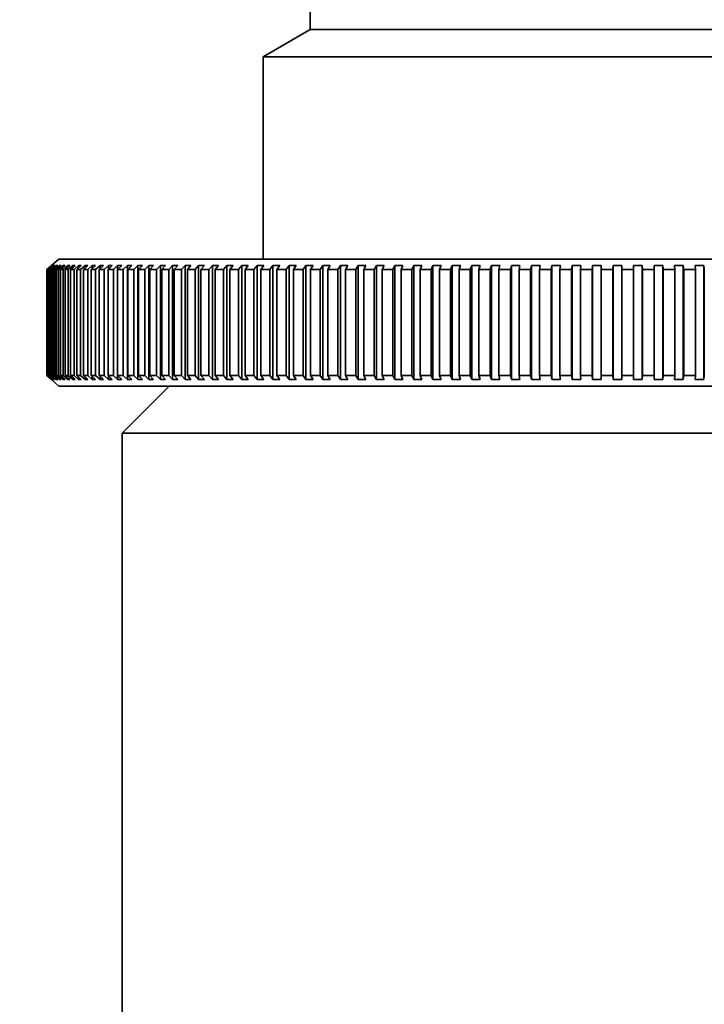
# Model space of a CAD drawing. Header units: millimetres. Extents: x 0 to 864, y 0 to 559.
# Tile 72 of 83: x 658.54 to 662.18, y 216.74 to 221.97. Entities that reach past the tile are written whole.
import ezdxf

# ---------------------------------------------------------------- set-up
doc = ezdxf.new("R2010")
doc.units = ezdxf.units.MM
doc.header["$PDSIZE"] = -1
doc.styles.add('SLDTEXTSTYLE4', font='GOTHIC.TTF', dxfattribs={"width": 0.605})
doc.dimstyles.new('SLDDIMSTYLE3', dxfattribs={"dimtxt": 6.35, "dimasz": 4.572, "dimexe": 0, "dimexo": 0.0625, "dimgap": 1.5875, "dimtad": 0, "dimtih": 1, "dimtoh": 1, "dimlfac": 4, "dimrnd": 1e-09, "dimzin": 4, "dimdsep": 46, "dimtxsty": 'SLDTEXTSTYLE4', "dimsah": 1, "dimcen": 0.09, "dimadec": 0, "dimazin": 1, "dimtfac": 1, "dimtofl": 0, "dimtmove": 0, "dimatfit": 3, "dimfxl": 1, "dimfrac": 2, "dimtolj": 1, "dimtzin": 12, "dimarcsym": 0})

# ---------------------------------------------------------------- blocks, each defined once
blk = doc.blocks.new('_D_3')
at = {"color": 0, "linetype": 'Continuous', "lineweight": -2}
for p, q in [((646.7754, 227.2766), (618.1564, 227.2766)), ((618.1564, 222.7046), (618.1564, 212.9745)), ((618.1564, 191.5986), (618.1564, 201.3286)), ((676.0254, 187.0266), (618.1564, 187.0266))]:
    blk.add_line(p, q, dxfattribs=at)
at = {"color": 0}
for points in [[(618.9184, 222.7046), (617.3944, 222.7046), (618.1564, 227.2766)], [(617.3944, 191.5986), (618.9184, 191.5986), (618.1564, 187.0266)]]:
    blk.add_solid(points, dxfattribs=at)
at = {"layer": 'Defpoints', "color": 0}
for p in [(646.8379, 227.2766), (618.1564, 187.0266), (676.0879, 187.0266)]:
    blk.add_point(p, dxfattribs=at)
at = {"color": 0, "lineweight": 18, "insert": (618.1564, 211.387), "char_height": 6.35, "attachment_point": 2, "style": 'SLDTEXTSTYLE4'}
blk.add_mtext('\\A1;(161.00)', dxfattribs=at)

msp = doc.modelspace()

# ---------------------------------------------------------------- linework, layer by layer
at = {"color": 7, "linetype": 'Continuous', "lineweight": 35}
for p, q in [((660.0879, 222.2766), (660.0879, 221.9209)), ((660.0879, 221.9209), (659.8379, 221.7766)), ((661.8379, 221.9209), (660.0879, 221.9209)), ((663.5879, 221.9209), (661.8379, 221.9209)), ((659.8379, 221.7766), (659.8379, 220.7016)), ((661.8379, 221.7766), (659.8379, 221.7766)), ((663.8379, 221.7766), (661.8379, 221.7766)), ((658.7511, 220.7016), (658.7129, 220.6677)), ((658.7511, 220.7016), (664.9246, 220.7016)), ((658.7129, 220.6677), (658.6878, 220.6455)), ((658.6878, 220.6455), (658.6878, 220.0827)), ((658.6887, 220.6455), (658.7138, 220.6677)), ((658.6887, 220.6455), (658.6887, 220.0827)), ((658.7153, 220.6677), (658.6902, 220.6455)), ((658.6902, 220.6455), (658.6902, 220.0827)), ((658.6933, 220.6455), (658.7184, 220.6677)), ((658.6933, 220.6455), (658.6933, 220.0827)), ((658.7215, 220.6677), (658.6965, 220.6455)), ((658.6965, 220.6455), (658.6965, 220.0827)), ((658.7018, 220.6455), (658.7268, 220.6677)), ((658.7018, 220.6455), (658.7018, 220.0827)), ((658.7316, 220.6677), (658.7066, 220.6455)), ((658.7066, 220.6455), (658.7066, 220.0827)), ((658.7153, 220.6677), (658.7138, 220.6677)), ((658.7138, 220.6677), (658.7138, 220.6664)), ((658.714, 220.6455), (658.739, 220.6677)), ((658.714, 220.6455), (658.714, 220.0827)), ((658.7215, 220.6677), (658.7184, 220.6677)), ((658.7184, 220.6677), (658.7184, 220.665)), ((658.7454, 220.6677), (658.7205, 220.6455)), ((658.7205, 220.6455), (658.7205, 220.0827)), ((658.7316, 220.6677), (658.7268, 220.6677)), ((658.7268, 220.6677), (658.7268, 220.6635)), ((658.7301, 220.6455), (658.755, 220.6677)), ((658.7301, 220.6455), (658.7301, 220.0827)), ((658.7629, 220.6677), (658.7382, 220.6455)), ((658.7382, 220.6455), (658.7382, 220.0827)), ((658.7454, 220.6677), (658.739, 220.6677)), ((658.739, 220.6677), (658.739, 220.662)), ((658.75, 220.6455), (658.7747, 220.6677)), ((658.75, 220.6455), (658.75, 220.0827)), ((658.7629, 220.6677), (658.755, 220.6677)), ((658.755, 220.6677), (658.755, 220.6606)), ((658.7842, 220.6677), (658.7597, 220.6455)), ((658.7597, 220.6455), (658.7597, 220.0827)), ((658.7736, 220.6455), (658.7981, 220.6677)), ((658.7736, 220.6455), (658.7736, 220.0827)), ((658.7842, 220.6677), (658.7747, 220.6677)), ((658.7747, 220.6677), (658.7747, 220.6591)), ((658.8093, 220.6677), (658.785, 220.6455)), ((658.785, 220.6455), (658.785, 220.0827)), ((658.8093, 220.6677), (658.7981, 220.6677)), ((658.7981, 220.6677), (658.7981, 220.6575)), ((658.801, 220.6455), (658.8253, 220.6677)), ((658.801, 220.6455), (658.801, 220.0827)), ((658.838, 220.6677), (658.8139, 220.6455)), ((658.8139, 220.6455), (658.8139, 220.0827)), ((658.838, 220.6677), (658.8253, 220.6677)), ((658.8253, 220.6677), (658.8253, 220.656)), ((658.832, 220.6455), (658.8561, 220.6677)), ((658.832, 220.6455), (658.832, 220.0827)), ((658.8704, 220.6677), (658.8466, 220.6455)), ((658.8466, 220.6455), (658.8466, 220.0827)), ((658.8704, 220.6677), (658.8561, 220.6677)), ((658.8561, 220.6677), (658.8561, 220.6544)), ((658.8668, 220.6455), (658.8906, 220.6677)), ((658.8668, 220.6455), (658.8668, 220.0827)), ((658.9064, 220.6677), (658.8829, 220.6455)), ((658.8829, 220.6455), (658.8829, 220.0827)), ((658.9064, 220.6677), (658.8906, 220.6677)), ((658.8906, 220.6677), (658.8906, 220.6528)), ((658.9051, 220.6455), (658.9286, 220.6677)), ((658.9051, 220.6455), (658.9051, 220.0827)), ((658.946, 220.6677), (658.9228, 220.6455)), ((658.9228, 220.6455), (658.9228, 220.0827)), ((658.946, 220.6677), (658.9286, 220.6677)), ((658.9286, 220.6677), (658.9286, 220.6511)), ((658.947, 220.6455), (658.9702, 220.6677)), ((658.947, 220.6455), (658.947, 220.0827)), ((658.9891, 220.6677), (658.9662, 220.6455)), ((658.9662, 220.6455), (658.9662, 220.0827)), ((658.9891, 220.6677), (658.9702, 220.6677)), ((658.9702, 220.6677), (658.9702, 220.6494)), ((658.9925, 220.6455), (659.0153, 220.6677)), ((658.9925, 220.6455), (658.9925, 220.0827)), ((659.0356, 220.6677), (659.0132, 220.6455)), ((659.0132, 220.6455), (659.0132, 220.0827)), ((659.0356, 220.6677), (659.0153, 220.6677)), ((659.0153, 220.6677), (659.0153, 220.6476)), ((659.0414, 220.6455), (659.0638, 220.6677)), ((659.0414, 220.6455), (659.0414, 220.0827)), ((659.0856, 220.6677), (659.0636, 220.6455)), ((659.0636, 220.6455), (659.0636, 220.0827)), ((659.0856, 220.6677), (659.0638, 220.6677)), ((659.0638, 220.6677), (659.0638, 220.6457)), ((659.0937, 220.6455), (659.1157, 220.6677)), ((659.0937, 220.6455), (659.0937, 220.0827)), ((659.1389, 220.6677), (659.1157, 220.6677)), ((659.1157, 220.6677), (659.1157, 220.0605)), ((659.1389, 220.6677), (659.1173, 220.6455)), ((659.1173, 220.6455), (659.1173, 220.0827)), ((659.1494, 220.6455), (659.171, 220.6677)), ((659.1494, 220.6455), (659.1494, 220.0827)), ((659.1955, 220.6677), (659.171, 220.6677)), ((659.171, 220.6677), (659.171, 220.0605)), ((659.1955, 220.6677), (659.1744, 220.6455)), ((659.1744, 220.6455), (659.1744, 220.0827)), ((659.2083, 220.6455), (659.2294, 220.6677)), ((659.2083, 220.6455), (659.2083, 220.0827)), ((659.2554, 220.6677), (659.2294, 220.6677)), ((659.2294, 220.6677), (659.2294, 220.0605)), ((659.2554, 220.6677), (659.2347, 220.6455)), ((659.2347, 220.6455), (659.2347, 220.0827)), ((659.2704, 220.6455), (659.2911, 220.6677)), ((659.2704, 220.6455), (659.2704, 220.0827)), ((659.3184, 220.6677), (659.2911, 220.6677)), ((659.2911, 220.6677), (659.2911, 220.0605)), ((659.3184, 220.6677), (659.2982, 220.6455)), ((659.2982, 220.6455), (659.2982, 220.0827)), ((659.3357, 220.6455), (659.3558, 220.6677)), ((659.3357, 220.6455), (659.3357, 220.0827)), ((659.3844, 220.6677), (659.3558, 220.6677)), ((659.3558, 220.6677), (659.3558, 220.0605)), ((659.3844, 220.6677), (659.3648, 220.6455)), ((659.3648, 220.6455), (659.3648, 220.0827)), ((659.404, 220.6455), (659.4236, 220.6677)), ((659.404, 220.6455), (659.404, 220.0827)), ((659.4535, 220.6677), (659.4236, 220.6677)), ((659.4236, 220.6677), (659.4236, 220.0605)), ((659.4535, 220.6677), (659.4344, 220.6455)), ((659.4344, 220.6455), (659.4344, 220.0827)), ((659.4753, 220.6455), (659.4943, 220.6677)), ((659.4753, 220.6455), (659.4753, 220.0827)), ((659.5254, 220.6677), (659.4943, 220.6677)), ((659.4943, 220.6677), (659.4943, 220.0605)), ((659.5254, 220.6677), (659.507, 220.6455)), ((659.507, 220.6455), (659.507, 220.0827)), ((659.5495, 220.6455), (659.5679, 220.6677)), ((659.5495, 220.6455), (659.5495, 220.0827)), ((659.6002, 220.6677), (659.5679, 220.6677)), ((659.5679, 220.6677), (659.5679, 220.0605)), ((659.6002, 220.6677), (659.5823, 220.6455)), ((659.5823, 220.6455), (659.5823, 220.0827)), ((659.6264, 220.6455), (659.6442, 220.6677)), ((659.6264, 220.6455), (659.6264, 220.0827)), ((659.6777, 220.6677), (659.6442, 220.6677)), ((659.6442, 220.6677), (659.6442, 220.0605)), ((659.6777, 220.6677), (659.6605, 220.6455)), ((659.6605, 220.6455), (659.6605, 220.0827)), ((659.706, 220.6455), (659.7233, 220.6677)), ((659.706, 220.6455), (659.706, 220.0827)), ((659.7578, 220.6677), (659.7233, 220.6677)), ((659.7233, 220.6677), (659.7233, 220.0605)), ((659.7578, 220.6677), (659.7412, 220.6455)), ((659.7412, 220.6455), (659.7412, 220.0827)), ((659.7883, 220.6455), (659.8048, 220.6677)), ((659.7883, 220.6455), (659.7883, 220.0827)), ((659.8404, 220.6677), (659.8048, 220.6677)), ((659.8048, 220.6677), (659.8048, 220.0605)), ((659.8404, 220.6677), (659.8246, 220.6455)), ((659.8246, 220.6455), (659.8246, 220.0827)), ((659.873, 220.6455), (659.8889, 220.6677)), ((659.873, 220.6455), (659.873, 220.0827)), ((659.9255, 220.6677), (659.8889, 220.6677)), ((659.8889, 220.6677), (659.8889, 220.0605)), ((659.9255, 220.6677), (659.9103, 220.6455)), ((659.9103, 220.6455), (659.9103, 220.0827)), ((659.9601, 220.6455), (659.9753, 220.6677)), ((659.9601, 220.6455), (659.9601, 220.0827)), ((660.013, 220.6677), (659.9753, 220.6677)), ((659.9753, 220.6677), (659.9753, 220.0605)), ((660.013, 220.6677), (659.9985, 220.6455)), ((659.9985, 220.6455), (659.9985, 220.0827)), ((660.0496, 220.6455), (660.064, 220.6677)), ((660.0496, 220.6455), (660.0496, 220.0827)), ((660.1026, 220.6677), (660.064, 220.6677)), ((660.064, 220.6677), (660.064, 220.0605)), ((660.1026, 220.6677), (660.0888, 220.6455)), ((660.0888, 220.6455), (660.0888, 220.0827)), ((660.1412, 220.6455), (660.1549, 220.6677)), ((660.1412, 220.6455), (660.1412, 220.0827)), ((660.1944, 220.6677), (660.1549, 220.6677)), ((660.1549, 220.6677), (660.1549, 220.0605)), ((660.1944, 220.6677), (660.1813, 220.6455)), ((660.1813, 220.6455), (660.1813, 220.0827)), ((660.2348, 220.6455), (660.2478, 220.6677)), ((660.2348, 220.6455), (660.2348, 220.0827)), ((660.2881, 220.6677), (660.2478, 220.6677)), ((660.2478, 220.6677), (660.2478, 220.0605)), ((660.2881, 220.6677), (660.2759, 220.6455)), ((660.2759, 220.6455), (660.2759, 220.0827)), ((660.3304, 220.6455), (660.3427, 220.6677)), ((660.3304, 220.6455), (660.3304, 220.0827)), ((660.3838, 220.6677), (660.3427, 220.6677)), ((660.3427, 220.6677), (660.3427, 220.0605)), ((660.3838, 220.6677), (660.3723, 220.6455)), ((660.3723, 220.6455), (660.3723, 220.0827)), ((660.4279, 220.6455), (660.4394, 220.6677)), ((660.4279, 220.6455), (660.4279, 220.0827)), ((660.4812, 220.6677), (660.4394, 220.6677)), ((660.4394, 220.6677), (660.4394, 220.0605)), ((660.4812, 220.6677), (660.4705, 220.6455)), ((660.4705, 220.6455), (660.4705, 220.0827)), ((660.5271, 220.6455), (660.5378, 220.6677)), ((660.5271, 220.6455), (660.5271, 220.0827)), ((660.5803, 220.6677), (660.5378, 220.6677)), ((660.5378, 220.6677), (660.5378, 220.0605)), ((660.5803, 220.6677), (660.5704, 220.6455)), ((660.5704, 220.6455), (660.5704, 220.0827)), ((660.6278, 220.6455), (660.6377, 220.6677)), ((660.6278, 220.6455), (660.6278, 220.0827)), ((660.6809, 220.6677), (660.6377, 220.6677)), ((660.6377, 220.6677), (660.6377, 220.0605)), ((660.6809, 220.6677), (660.6718, 220.6455)), ((660.6718, 220.6455), (660.6718, 220.0827)), ((660.7301, 220.6455), (660.7391, 220.6677)), ((660.7301, 220.6455), (660.7301, 220.0827)), ((660.7829, 220.6677), (660.7391, 220.6677)), ((660.7391, 220.6677), (660.7391, 220.0605)), ((660.7829, 220.6677), (660.7746, 220.6455)), ((660.7746, 220.6455), (660.7746, 220.0827)), ((660.8337, 220.6455), (660.8419, 220.6677)), ((660.8337, 220.6455), (660.8337, 220.0827)), ((660.8862, 220.6677), (660.8419, 220.6677)), ((660.8419, 220.6677), (660.8419, 220.0605)), ((660.8862, 220.6677), (660.8788, 220.6455)), ((660.8788, 220.6455), (660.8788, 220.0827)), ((660.9385, 220.6455), (660.9459, 220.6677)), ((660.9385, 220.6455), (660.9385, 220.0827)), ((660.9906, 220.6677), (660.9459, 220.6677)), ((660.9459, 220.6677), (660.9459, 220.0605)), ((660.9906, 220.6677), (660.9841, 220.6455)), ((660.9841, 220.6455), (660.9841, 220.0827)), ((661.0444, 220.6455), (661.051, 220.6677)), ((661.0444, 220.6455), (661.0444, 220.0827)), ((661.0961, 220.6677), (661.051, 220.6677)), ((661.051, 220.6677), (661.051, 220.0605)), ((661.0961, 220.6677), (661.0904, 220.6455)), ((661.0904, 220.6455), (661.0904, 220.0827)), ((661.1513, 220.6455), (661.157, 220.6677)), ((661.1513, 220.6455), (661.1513, 220.0827)), ((661.2025, 220.6677), (661.157, 220.6677)), ((661.157, 220.6677), (661.157, 220.0605)), ((661.2025, 220.6677), (661.1977, 220.6455)), ((661.1977, 220.6455), (661.1977, 220.0827)), ((661.259, 220.6455), (661.2638, 220.6677)), ((661.259, 220.6455), (661.259, 220.0827)), ((661.3097, 220.6677), (661.2638, 220.6677)), ((661.2638, 220.6677), (661.2638, 220.0605)), ((661.3097, 220.6677), (661.3057, 220.6455)), ((661.3057, 220.6455), (661.3057, 220.0827)), ((661.3674, 220.6455), (661.3714, 220.6677)), ((661.3674, 220.6455), (661.3674, 220.0827)), ((661.4175, 220.6677), (661.3714, 220.6677)), ((661.3714, 220.6677), (661.3714, 220.0605)), ((661.4175, 220.6677), (661.4144, 220.6455)), ((661.4144, 220.6455), (661.4144, 220.0827)), ((661.4764, 220.6455), (661.4795, 220.6677)), ((661.4764, 220.6455), (661.4764, 220.0827)), ((661.5258, 220.6677), (661.4795, 220.6677)), ((661.4795, 220.6677), (661.4795, 220.0605)), ((661.5258, 220.6677), (661.5236, 220.6455)), ((661.5236, 220.6455), (661.5236, 220.0827)), ((661.5858, 220.6455), (661.5881, 220.6677)), ((661.5858, 220.6455), (661.5858, 220.0827)), ((661.6345, 220.6677), (661.5881, 220.6677)), ((661.5881, 220.6677), (661.5881, 220.0605)), ((661.6345, 220.6677), (661.6332, 220.6455)), ((661.6332, 220.6455), (661.6332, 220.0827)), ((661.6956, 220.6455), (661.6969, 220.6677)), ((661.6956, 220.6455), (661.6956, 220.0827)), ((661.7435, 220.6677), (661.6969, 220.6677)), ((661.6969, 220.6677), (661.6969, 220.0605)), ((661.7435, 220.6677), (661.743, 220.6455)), ((661.743, 220.6455), (661.743, 220.0827)), ((661.8055, 220.6455), (661.806, 220.6677)), ((661.8055, 220.6455), (661.8055, 220.0827)), ((661.8526, 220.6677), (661.806, 220.6677)), ((661.806, 220.6677), (661.806, 220.0605)), ((661.8526, 220.6677), (661.8529, 220.6455)), ((661.8526, 220.6677), (661.8526, 220.0605)), ((661.8529, 220.6455), (661.8529, 220.0827)), ((661.9616, 220.6677), (661.9151, 220.6677)), ((661.9154, 220.6455), (661.9151, 220.6677)), ((661.9154, 220.6455), (661.9154, 220.0827)), ((661.9616, 220.6677), (661.9629, 220.6455)), ((661.9616, 220.6677), (661.9616, 220.0605)), ((661.9629, 220.6455), (661.9629, 220.0827)), ((662.0705, 220.6677), (662.024, 220.6677)), ((662.0253, 220.6455), (662.024, 220.6677)), ((662.0253, 220.6455), (662.0253, 220.0827)), ((662.0705, 220.6677), (662.0726, 220.6455)), ((662.0705, 220.6677), (662.0705, 220.0605)), ((662.0726, 220.6455), (662.0726, 220.0827)), ((662.1791, 220.6677), (662.1328, 220.6677)), ((662.1349, 220.6455), (662.1328, 220.6677)), ((662.1349, 220.6455), (662.1349, 220.0827)), ((662.1791, 220.6677), (662.1821, 220.6455)), ((662.1791, 220.6677), (662.1791, 220.0605)), ((662.1821, 220.6455), (662.1821, 220.0827)), ((658.6878, 220.0827), (658.7129, 220.0605)), ((658.7138, 220.0605), (658.6887, 220.0827)), ((658.6902, 220.0827), (658.7153, 220.0605)), ((658.7184, 220.0605), (658.6933, 220.0827)), ((658.6965, 220.0827), (658.7215, 220.0605)), ((658.7268, 220.0605), (658.7018, 220.0827)), ((658.7066, 220.0827), (658.7316, 220.0605)), ((658.739, 220.0605), (658.714, 220.0827)), ((658.7184, 220.0632), (658.7184, 220.0605)), ((658.7205, 220.0827), (658.7454, 220.0605)), ((658.7268, 220.0647), (658.7268, 220.0605)), ((658.755, 220.0605), (658.7301, 220.0827)), ((658.7382, 220.0827), (658.7629, 220.0605)), ((658.739, 220.0662), (658.739, 220.0605)), ((658.7747, 220.0605), (658.75, 220.0827)), ((658.755, 220.0676), (658.755, 220.0605)), ((658.7597, 220.0827), (658.7842, 220.0605)), ((658.7981, 220.0605), (658.7736, 220.0827)), ((658.7747, 220.0691), (658.7747, 220.0605)), ((658.785, 220.0827), (658.8093, 220.0605)), ((658.7981, 220.0707), (658.7981, 220.0605)), ((658.8253, 220.0605), (658.801, 220.0827)), ((658.8139, 220.0827), (658.838, 220.0605)), ((658.8253, 220.0722), (658.8253, 220.0605)), ((658.8561, 220.0605), (658.832, 220.0827)), ((658.8466, 220.0827), (658.8704, 220.0605)), ((658.8561, 220.0738), (658.8561, 220.0605)), ((658.8906, 220.0605), (658.8668, 220.0827)), ((658.8829, 220.0827), (658.9064, 220.0605)), ((658.8906, 220.0754), (658.8906, 220.0605)), ((658.9286, 220.0605), (658.9051, 220.0827)), ((658.9228, 220.0827), (658.946, 220.0605)), ((658.9286, 220.0771), (658.9286, 220.0605)), ((658.9702, 220.0605), (658.947, 220.0827)), ((658.9662, 220.0827), (658.9891, 220.0605)), ((658.9702, 220.0788), (658.9702, 220.0605)), ((659.0153, 220.0605), (658.9925, 220.0827)), ((659.0132, 220.0827), (659.0356, 220.0605)), ((659.0153, 220.0806), (659.0153, 220.0605)), ((659.0638, 220.0605), (659.0414, 220.0827)), ((659.0636, 220.0827), (659.0856, 220.0605)), ((659.0638, 220.0824), (659.0638, 220.0605)), ((659.1157, 220.0605), (659.0937, 220.0827)), ((659.1173, 220.0827), (659.1389, 220.0605)), ((659.171, 220.0605), (659.1494, 220.0827)), ((659.1744, 220.0827), (659.1955, 220.0605)), ((659.2294, 220.0605), (659.2083, 220.0827)), ((659.2347, 220.0827), (659.2554, 220.0605)), ((659.2911, 220.0605), (659.2704, 220.0827)), ((659.2982, 220.0827), (659.3184, 220.0605)), ((659.3558, 220.0605), (659.3357, 220.0827)), ((659.3648, 220.0827), (659.3844, 220.0605)), ((659.4236, 220.0605), (659.404, 220.0827)), ((659.4344, 220.0827), (659.4535, 220.0605)), ((659.4943, 220.0605), (659.4753, 220.0827)), ((659.507, 220.0827), (659.5254, 220.0605)), ((659.5679, 220.0605), (659.5495, 220.0827)), ((659.5823, 220.0827), (659.6002, 220.0605)), ((659.6442, 220.0605), (659.6264, 220.0827)), ((659.6605, 220.0827), (659.6777, 220.0605)), ((659.7233, 220.0605), (659.706, 220.0827)), ((659.7412, 220.0827), (659.7578, 220.0605)), ((659.8048, 220.0605), (659.7883, 220.0827)), ((659.8246, 220.0827), (659.8404, 220.0605)), ((659.8889, 220.0605), (659.873, 220.0827)), ((659.9103, 220.0827), (659.9255, 220.0605)), ((659.9753, 220.0605), (659.9601, 220.0827)), ((659.9985, 220.0827), (660.013, 220.0605)), ((660.064, 220.0605), (660.0496, 220.0827)), ((660.0888, 220.0827), (660.1026, 220.0605)), ((660.1549, 220.0605), (660.1412, 220.0827)), ((660.1813, 220.0827), (660.1944, 220.0605)), ((660.2478, 220.0605), (660.2348, 220.0827)), ((660.2759, 220.0827), (660.2881, 220.0605)), ((660.3427, 220.0605), (660.3304, 220.0827)), ((660.3723, 220.0827), (660.3838, 220.0605)), ((660.4394, 220.0605), (660.4279, 220.0827)), ((660.4705, 220.0827), (660.4812, 220.0605)), ((660.5378, 220.0605), (660.5271, 220.0827)), ((660.5704, 220.0827), (660.5803, 220.0605)), ((660.6377, 220.0605), (660.6278, 220.0827)), ((660.6718, 220.0827), (660.6809, 220.0605)), ((660.7391, 220.0605), (660.7301, 220.0827)), ((660.7746, 220.0827), (660.7829, 220.0605)), ((660.8419, 220.0605), (660.8337, 220.0827)), ((660.8788, 220.0827), (660.8862, 220.0605)), ((660.9459, 220.0605), (660.9385, 220.0827)), ((660.9841, 220.0827), (660.9906, 220.0605)), ((661.051, 220.0605), (661.0444, 220.0827)), ((661.0904, 220.0827), (661.0961, 220.0605)), ((661.157, 220.0605), (661.1513, 220.0827)), ((661.1977, 220.0827), (661.2025, 220.0605)), ((661.2638, 220.0605), (661.259, 220.0827)), ((661.3057, 220.0827), (661.3097, 220.0605)), ((661.3714, 220.0605), (661.3674, 220.0827)), ((661.4144, 220.0827), (661.4175, 220.0605)), ((661.4795, 220.0605), (661.4764, 220.0827)), ((661.5236, 220.0827), (661.5258, 220.0605)), ((661.5881, 220.0605), (661.5858, 220.0827)), ((661.6332, 220.0827), (661.6345, 220.0605)), ((661.6969, 220.0605), (661.6956, 220.0827)), ((661.743, 220.0827), (661.7435, 220.0605)), ((661.806, 220.0605), (661.8055, 220.0827)), ((661.8529, 220.0827), (661.8526, 220.0605)), ((661.9151, 220.0605), (661.9154, 220.0827)), ((661.9629, 220.0827), (661.9616, 220.0605)), ((662.024, 220.0605), (662.0253, 220.0827)), ((662.0726, 220.0827), (662.0705, 220.0605)), ((662.1328, 220.0605), (662.1349, 220.0827)), ((662.1821, 220.0827), (662.1791, 220.0605)), ((658.7129, 220.0605), (658.7511, 220.0266)), ((658.7138, 220.0618), (658.7138, 220.0605)), ((658.7138, 220.0605), (658.7153, 220.0605)), ((658.7184, 220.0605), (658.7215, 220.0605)), ((658.7268, 220.0605), (658.7316, 220.0605)), ((658.739, 220.0605), (658.7454, 220.0605)), ((658.7511, 220.0266), (664.9246, 220.0266)), ((658.755, 220.0605), (658.7629, 220.0605)), ((658.7747, 220.0605), (658.7842, 220.0605)), ((658.7981, 220.0605), (658.8093, 220.0605)), ((658.8253, 220.0605), (658.838, 220.0605)), ((658.8561, 220.0605), (658.8704, 220.0605)), ((658.8906, 220.0605), (658.9064, 220.0605)), ((658.9286, 220.0605), (658.946, 220.0605)), ((658.9702, 220.0605), (658.9891, 220.0605)), ((659.0153, 220.0605), (659.0356, 220.0605)), ((659.0638, 220.0605), (659.0856, 220.0605)), ((659.3379, 220.0266), (659.0879, 219.7766)), ((659.1157, 220.0605), (659.1389, 220.0605)), ((659.171, 220.0605), (659.1955, 220.0605)), ((659.2294, 220.0605), (659.2554, 220.0605)), ((659.2911, 220.0605), (659.3184, 220.0605)), ((659.3558, 220.0605), (659.3844, 220.0605)), ((659.4236, 220.0605), (659.4535, 220.0605)), ((659.4943, 220.0605), (659.5254, 220.0605)), ((659.5679, 220.0605), (659.6002, 220.0605)), ((659.6442, 220.0605), (659.6777, 220.0605)), ((659.7233, 220.0605), (659.7578, 220.0605)), ((659.8048, 220.0605), (659.8404, 220.0605)), ((659.8889, 220.0605), (659.9255, 220.0605)), ((659.9753, 220.0605), (660.013, 220.0605)), ((660.064, 220.0605), (660.1026, 220.0605)), ((660.1549, 220.0605), (660.1944, 220.0605)), ((660.2478, 220.0605), (660.2881, 220.0605)), ((660.3427, 220.0605), (660.3838, 220.0605)), ((660.4394, 220.0605), (660.4812, 220.0605)), ((660.5378, 220.0605), (660.5803, 220.0605)), ((660.6377, 220.0605), (660.6809, 220.0605)), ((660.7391, 220.0605), (660.7829, 220.0605)), ((660.8419, 220.0605), (660.8862, 220.0605)), ((660.9459, 220.0605), (660.9906, 220.0605)), ((661.051, 220.0605), (661.0961, 220.0605)), ((661.157, 220.0605), (661.2025, 220.0605)), ((661.2638, 220.0605), (661.3097, 220.0605)), ((661.3714, 220.0605), (661.4175, 220.0605)), ((661.4795, 220.0605), (661.5258, 220.0605)), ((661.5881, 220.0605), (661.6345, 220.0605)), ((661.6969, 220.0605), (661.7435, 220.0605)), ((661.806, 220.0605), (661.8526, 220.0605)), ((661.9151, 220.0605), (661.9616, 220.0605)), ((662.024, 220.0605), (662.0705, 220.0605)), ((662.1328, 220.0605), (662.1791, 220.0605)), ((659.0879, 219.7766), (659.0879, 216.5266)), ((664.5879, 219.7766), (659.0879, 219.7766))]:
    msp.add_line(p, q, dxfattribs=at)
for points in [[(658.6887, 220.6455), (658.6884, 220.6456), (658.6881, 220.6456), (658.6878, 220.6455)], [(658.6933, 220.6455), (658.6923, 220.6456), (658.6912, 220.6456), (658.6902, 220.6455)], [(658.7018, 220.6455), (658.7, 220.6456), (658.6982, 220.6456), (658.6965, 220.6455)], [(658.714, 220.6455), (658.7115, 220.6456), (658.7091, 220.6456), (658.7066, 220.6455)], [(658.7301, 220.6455), (658.7269, 220.6456), (658.7237, 220.6456), (658.7205, 220.6455)], [(658.75, 220.6455), (658.7461, 220.6456), (658.7421, 220.6456), (658.7382, 220.6455)], [(658.7736, 220.6455), (658.769, 220.6456), (658.7644, 220.6456), (658.7597, 220.6455)], [(658.801, 220.6455), (658.7956, 220.6456), (658.7903, 220.6456), (658.785, 220.6455)], [(658.832, 220.6455), (658.826, 220.6456), (658.82, 220.6456), (658.8139, 220.6455)], [(658.8668, 220.6455), (658.86, 220.6456), (658.8533, 220.6456), (658.8466, 220.6455)], [(658.9051, 220.6455), (658.8977, 220.6456), (658.8903, 220.6456), (658.8829, 220.6455)], [(658.947, 220.6455), (658.939, 220.6456), (658.9309, 220.6456), (658.9228, 220.6455)], [(658.9925, 220.6455), (658.9837, 220.6456), (658.975, 220.6456), (658.9662, 220.6455)], [(659.0414, 220.6455), (659.032, 220.6456), (659.0226, 220.6456), (659.0132, 220.6455)], [(659.0937, 220.6455), (659.0837, 220.6456), (659.0736, 220.6456), (659.0636, 220.6455)], [(659.1494, 220.6455), (659.1387, 220.6456), (659.128, 220.6456), (659.1173, 220.6455)], [(659.2083, 220.6455), (659.197, 220.6456), (659.1857, 220.6456), (659.1744, 220.6455)], [(659.2704, 220.6455), (659.2585, 220.6456), (659.2466, 220.6456), (659.2347, 220.6455)], [(659.3357, 220.6455), (659.3232, 220.6456), (659.3107, 220.6456), (659.2982, 220.6455)], [(659.404, 220.6455), (659.391, 220.6456), (659.3779, 220.6456), (659.3648, 220.6455)], [(659.4753, 220.6455), (659.4617, 220.6456), (659.448, 220.6456), (659.4344, 220.6455)], [(659.5495, 220.6455), (659.5353, 220.6456), (659.5211, 220.6456), (659.507, 220.6455)], [(659.6264, 220.6455), (659.6117, 220.6456), (659.597, 220.6456), (659.5823, 220.6455)], [(659.706, 220.6455), (659.6908, 220.6456), (659.6756, 220.6456), (659.6605, 220.6455)], [(659.7883, 220.6455), (659.7726, 220.6456), (659.7569, 220.6456), (659.7412, 220.6455)], [(659.873, 220.6455), (659.8569, 220.6456), (659.8407, 220.6456), (659.8246, 220.6455)], [(659.9601, 220.6455), (659.9435, 220.6456), (659.9269, 220.6456), (659.9103, 220.6455)], [(660.0496, 220.6455), (660.0325, 220.6456), (660.0155, 220.6456), (659.9985, 220.6455)], [(660.1412, 220.6455), (660.1237, 220.6456), (660.1063, 220.6456), (660.0888, 220.6455)], [(660.2348, 220.6455), (660.217, 220.6456), (660.1992, 220.6456), (660.1813, 220.6455)], [(660.3304, 220.6455), (660.3122, 220.6456), (660.2941, 220.6456), (660.2759, 220.6455)], [(660.4279, 220.6455), (660.4094, 220.6456), (660.3908, 220.6456), (660.3723, 220.6455)], [(660.5271, 220.6455), (660.5082, 220.6456), (660.4893, 220.6456), (660.4705, 220.6455)], [(660.6278, 220.6455), (660.6087, 220.6456), (660.5895, 220.6456), (660.5704, 220.6455)], [(660.7301, 220.6455), (660.7106, 220.6456), (660.6912, 220.6456), (660.6718, 220.6455)], [(660.8337, 220.6455), (660.814, 220.6456), (660.7943, 220.6456), (660.7746, 220.6455)], [(660.9385, 220.6455), (660.9186, 220.6456), (660.8987, 220.6456), (660.8788, 220.6455)], [(661.0444, 220.6455), (661.0243, 220.6456), (661.0042, 220.6456), (660.9841, 220.6455)], [(661.1513, 220.6455), (661.131, 220.6456), (661.1107, 220.6456), (661.0904, 220.6455)], [(661.259, 220.6455), (661.2385, 220.6456), (661.2181, 220.6456), (661.1977, 220.6455)], [(661.3674, 220.6455), (661.3468, 220.6456), (661.3263, 220.6456), (661.3057, 220.6455)], [(661.4764, 220.6455), (661.4557, 220.6456), (661.435, 220.6456), (661.4144, 220.6455)], [(661.5858, 220.6455), (661.5651, 220.6456), (661.5443, 220.6456), (661.5236, 220.6455)], [(661.6956, 220.6455), (661.6748, 220.6456), (661.654, 220.6456), (661.6332, 220.6455)], [(661.8055, 220.6455), (661.7846, 220.6456), (661.7638, 220.6456), (661.743, 220.6455)], [(661.9154, 220.6455), (661.8946, 220.6456), (661.8738, 220.6456), (661.8529, 220.6455)], [(662.0253, 220.6455), (662.0045, 220.6456), (661.9837, 220.6456), (661.9629, 220.6455)], [(662.1349, 220.6455), (662.1142, 220.6456), (662.0934, 220.6456), (662.0726, 220.6455)], [(658.6887, 220.0827), (658.6884, 220.0825), (658.6881, 220.0825), (658.6878, 220.0827)], [(658.6933, 220.0827), (658.6923, 220.0825), (658.6912, 220.0825), (658.6902, 220.0827)], [(658.7018, 220.0827), (658.7, 220.0825), (658.6982, 220.0825), (658.6965, 220.0827)], [(658.714, 220.0827), (658.7115, 220.0825), (658.7091, 220.0825), (658.7066, 220.0827)], [(658.7301, 220.0827), (658.7269, 220.0825), (658.7237, 220.0825), (658.7205, 220.0827)], [(658.75, 220.0827), (658.7461, 220.0825), (658.7421, 220.0825), (658.7382, 220.0827)], [(658.7736, 220.0827), (658.769, 220.0825), (658.7644, 220.0825), (658.7597, 220.0827)], [(658.801, 220.0827), (658.7956, 220.0825), (658.7903, 220.0825), (658.785, 220.0827)], [(658.832, 220.0827), (658.826, 220.0825), (658.82, 220.0825), (658.8139, 220.0827)], [(658.8668, 220.0827), (658.86, 220.0825), (658.8533, 220.0825), (658.8466, 220.0827)], [(658.9051, 220.0827), (658.8977, 220.0825), (658.8903, 220.0825), (658.8829, 220.0827)], [(658.947, 220.0827), (658.939, 220.0825), (658.9309, 220.0825), (658.9228, 220.0827)], [(658.9925, 220.0827), (658.9837, 220.0825), (658.975, 220.0825), (658.9662, 220.0827)], [(659.0414, 220.0827), (659.032, 220.0825), (659.0226, 220.0825), (659.0132, 220.0827)], [(659.0937, 220.0827), (659.0837, 220.0825), (659.0736, 220.0825), (659.0636, 220.0827)], [(659.1494, 220.0827), (659.1387, 220.0825), (659.128, 220.0825), (659.1173, 220.0827)], [(659.2083, 220.0827), (659.197, 220.0825), (659.1857, 220.0825), (659.1744, 220.0827)], [(659.2704, 220.0827), (659.2585, 220.0825), (659.2466, 220.0825), (659.2347, 220.0827)], [(659.3357, 220.0827), (659.3232, 220.0825), (659.3107, 220.0825), (659.2982, 220.0827)], [(659.404, 220.0827), (659.391, 220.0825), (659.3779, 220.0825), (659.3648, 220.0827)], [(659.4753, 220.0827), (659.4617, 220.0825), (659.448, 220.0825), (659.4344, 220.0827)], [(659.5495, 220.0827), (659.5353, 220.0825), (659.5211, 220.0825), (659.507, 220.0827)], [(659.6264, 220.0827), (659.6117, 220.0825), (659.597, 220.0825), (659.5823, 220.0827)], [(659.706, 220.0827), (659.6908, 220.0825), (659.6756, 220.0825), (659.6605, 220.0827)], [(659.7883, 220.0827), (659.7726, 220.0825), (659.7569, 220.0825), (659.7412, 220.0827)], [(659.873, 220.0827), (659.8569, 220.0825), (659.8407, 220.0825), (659.8246, 220.0827)], [(659.9601, 220.0827), (659.9435, 220.0825), (659.9269, 220.0825), (659.9103, 220.0827)], [(660.0496, 220.0827), (660.0325, 220.0825), (660.0155, 220.0825), (659.9985, 220.0827)], [(660.1412, 220.0827), (660.1237, 220.0825), (660.1063, 220.0825), (660.0888, 220.0827)], [(660.2348, 220.0827), (660.217, 220.0825), (660.1992, 220.0825), (660.1813, 220.0827)], [(660.3304, 220.0827), (660.3122, 220.0825), (660.2941, 220.0825), (660.2759, 220.0827)], [(660.4279, 220.0827), (660.4094, 220.0825), (660.3908, 220.0825), (660.3723, 220.0827)], [(660.5271, 220.0827), (660.5082, 220.0825), (660.4893, 220.0825), (660.4705, 220.0827)], [(660.6278, 220.0827), (660.6087, 220.0825), (660.5895, 220.0825), (660.5704, 220.0827)], [(660.7301, 220.0827), (660.7106, 220.0825), (660.6912, 220.0825), (660.6718, 220.0827)], [(660.8337, 220.0827), (660.814, 220.0825), (660.7943, 220.0825), (660.7746, 220.0827)], [(660.9385, 220.0827), (660.9186, 220.0825), (660.8987, 220.0825), (660.8788, 220.0827)], [(661.0444, 220.0827), (661.0243, 220.0825), (661.0042, 220.0825), (660.9841, 220.0827)], [(661.1513, 220.0827), (661.131, 220.0825), (661.1107, 220.0825), (661.0904, 220.0827)], [(661.259, 220.0827), (661.2385, 220.0825), (661.2181, 220.0825), (661.1977, 220.0827)], [(661.3674, 220.0827), (661.3468, 220.0825), (661.3263, 220.0825), (661.3057, 220.0827)], [(661.4764, 220.0827), (661.4557, 220.0825), (661.435, 220.0825), (661.4144, 220.0827)], [(661.5858, 220.0827), (661.5651, 220.0825), (661.5443, 220.0825), (661.5236, 220.0827)], [(661.6956, 220.0827), (661.6748, 220.0825), (661.654, 220.0825), (661.6332, 220.0827)], [(661.8055, 220.0827), (661.7846, 220.0825), (661.7638, 220.0825), (661.743, 220.0827)], [(661.9154, 220.0827), (661.8946, 220.0825), (661.8738, 220.0825), (661.8529, 220.0827)], [(662.0253, 220.0827), (662.0045, 220.0825), (661.9837, 220.0825), (661.9629, 220.0827)], [(662.1349, 220.0827), (662.1142, 220.0825), (662.0934, 220.0825), (662.0726, 220.0827)]]:
    msp.add_open_spline(points, degree=3, dxfattribs=at)

# ---------------------------------------------------------------- dimensions: what is measured, and where the dimension line sits
at = {"color": 7, "linetype": 'Continuous', "lineweight": 18}
dim = msp.add_linear_dim(base=(618.1564, 187.0266), p1=(646.8379, 227.2766), p2=(676.0879, 187.0266), angle=90, text='(<>)', dimstyle='SLDDIMSTYLE3', dxfattribs=at)
dim.commit()
dim.dimension.update_dxf_attribs({"geometry": '_D_3', "text_midpoint": (618.1564, 207.1516), "dimtype": 160})

doc.saveas('drawing.dxf')
